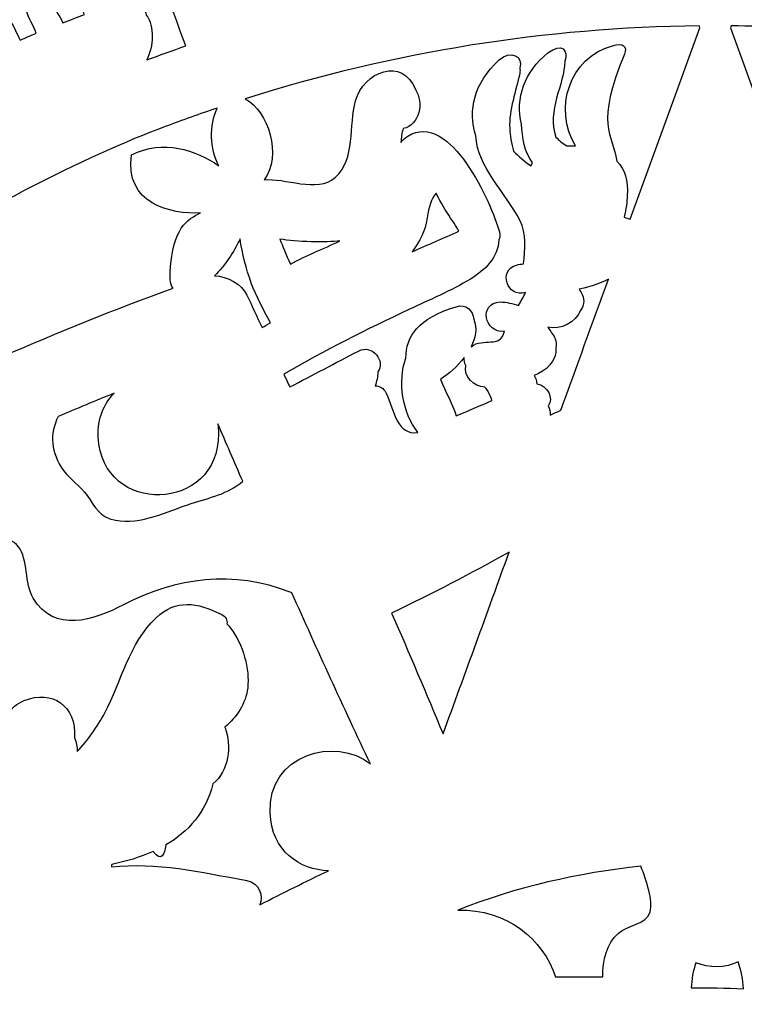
# Model space of a CAD drawing. Header units: millimetres. Extents: x -482 to 545, y -423 to 387.
# Tile 59 of 256: x -366 to -336, y -200 to -159. Entities that reach past the tile are written whole.
import ezdxf

# ---------------------------------------------------------------- set-up
doc = ezdxf.new("R2010")
doc.units = ezdxf.units.MM
doc.header["$MEASUREMENT"] = 0
doc.layers.add('Layer 1', color=7, linetype='Continuous')

msp = doc.modelspace()

# ---------------------------------------------------------------- linework, layer by layer
at = {"layer": 'Layer 1'}
for points, knots in [([(-204.0877, -164.9185), (-211.3799, -147.6772), (-221.82, -132.1927), (-235.1166, -118.8958), (-235.1166, -118.8958), (-248.4135, -105.5989), (-263.898, -95.1591), (-281.1393, -87.8665), (-281.1393, -87.8665), (-298.9902, -80.3164), (-317.9523, -76.488), (-337.498, -76.488), (-337.498, -76.488), (-357.0444, -76.488), (-376.0062, -80.3164), (-393.8567, -87.8665), (-393.8567, -87.8665), (-411.0984, -95.1591), (-426.5825, -105.5989), (-439.8797, -118.8958), (-439.8797, -118.8958), (-453.1766, -132.1927), (-463.6164, -147.6772), (-470.9087, -164.9185), (-470.9087, -164.9185), (-478.4592, -182.7694), (-482.2875, -201.7312), (-482.2875, -221.2772), (-482.2875, -221.2772), (-482.2875, -240.8236), (-478.4592, -259.7854), (-470.9087, -277.6359), (-470.9087, -277.6359), (-463.6164, -294.8776), (-453.1766, -310.3617), (-439.8797, -323.659), (-439.8797, -323.659), (-428.2667, -335.2717), (-414.9842, -344.7025), (-400.3214, -351.7633), (-400.3214, -351.7633), (-400.3214, -351.7637), (-400.3217, -351.7644), (-400.3217, -351.7648), (-400.3217, -351.7648), (-400.2984, -351.7757), (-400.2752, -351.7863), (-400.2522, -351.7972), (-400.2522, -351.7972), (-400.2201, -351.8127), (-400.1887, -351.829), (-400.1566, -351.8445), (-400.1566, -351.8445), (-400.1566, -351.8445), (-400.1559, -351.8431), (-400.1559, -351.8431), (-400.1559, -351.8431), (-399.6303, -352.0957), (-399.1039, -352.3468), (-398.5744, -352.5931), (-398.5744, -352.5931), (-398.742, -352.7423), (-398.9141, -352.863), (-399.0485, -352.9335), (-399.0485, -352.9335), (-399.9792, -353.4246), (-398.4344, -354.5168), (-397.272, -354.0335), (-397.272, -354.0335), (-396.9559, -353.9022), (-396.6962, -353.7361), (-396.4743, -353.5481), (-396.4743, -353.5481), (-396.0951, -353.7174), (-395.7159, -353.8864), (-395.3352, -354.0525), (-395.3352, -354.0525), (-395.4929, -354.1809), (-395.6538, -354.3002), (-395.8167, -354.4057), (-395.8167, -354.4057), (-397.103, -355.2375), (-395.925, -356.4602), (-394.6325, -355.6238), (-394.6325, -355.6238), (-394.2282, -355.3627), (-393.8606, -355.0999), (-393.529, -354.8248), (-393.529, -354.8248), (-393.0862, -355.0107), (-392.6428, -355.1948), (-392.1987, -355.3765), (-392.1987, -355.3765), (-393.5089, -356.1318), (-392.8319, -357.7863), (-391.2483, -356.9947), (-391.2483, -356.9947), (-390.7815, -356.7612), (-390.3956, -356.505), (-390.0693, -356.2253), (-390.0693, -356.2253), (-389.6731, -356.3802), (-389.2762, -356.5329), (-388.879, -356.6839), (-388.879, -356.6839), (-388.9933, -356.7809), (-389.1108, -356.8747), (-389.235, -356.9608), (-389.235, -356.9608), (-390.7237, -357.9927), (-390.2175, -359.3188), (-388.7961, -358.7406), (-388.7961, -358.7406), (-388.0214, -358.4256), (-387.3508, -357.9899), (-386.787, -357.4614), (-386.787, -357.4614), (-385.6024, -357.8907), (-384.4136, -358.3046), (-383.2201, -358.7021), (-383.2201, -358.7021), (-382.735, -359.7185), (-382.0242, -360.5884), (-380.9877, -361.174), (-380.9877, -361.174), (-379.4352, -362.0511), (-377.5171, -362.2327), (-375.7772, -362.4359), (-375.7772, -362.4359), (-373.7868, -362.6684), (-372.3189, -362.7869), (-370.3935, -362.7136), (-370.3935, -362.7136), (-370.5286, -362.825), (-370.6669, -362.9386), (-370.8133, -363.0582), (-370.8133, -363.0582), (-371.2017, -363.3754), (-370.978, -363.8643), (-370.2845, -363.5934), (-370.2845, -363.5934), (-369.3507, -363.2293), (-368.4867, -362.831), (-367.6735, -362.3724), (-367.6735, -362.3724), (-366.8498, -362.5453), (-365.9742, -362.5873), (-365.1237, -362.5689), (-365.1237, -362.5689), (-365.8416, -363.115), (-366.6639, -363.5976), (-367.6492, -363.9889), (-367.6492, -363.9889), (-368.1015, -364.1688), (-367.9565, -364.6327), (-367.5264, -364.5748), (-367.5264, -364.5748), (-366.5044, -364.4369), (-365.4955, -364.1914), (-364.5384, -363.8407), (-364.5384, -363.8407), (-363.7729, -364.0121), (-362.9594, -364.0672), (-362.16, -364.0619), (-362.16, -364.0619), (-362.6994, -364.3282), (-363.3397, -364.5914), (-364.1288, -364.8722), (-364.1288, -364.8722), (-364.4386, -364.99), (-364.3469, -365.4963), (-363.9909, -365.4501), (-363.9909, -365.4501), (-362.1988, -365.2179), (-360.4818, -365.1432), (-358.974, -364.4849), (-358.974, -364.4849), (-358.5197, -364.553), (-358.0642, -364.6172), (-357.6091, -364.6803), (-357.6091, -364.6803), (-357.9125, -364.9357), (-358.2195, -365.1781), (-358.5239, -365.4039), (-358.5239, -365.4039), (-358.997, -365.7545), (-358.8654, -366.4975), (-358.1916, -366.5384), (-358.1916, -366.5384), (-356.7777, -366.6234), (-349.7898, -367.8909), (-346.3037, -367.9234), (-346.3037, -367.9234), (-346.3058, -368.2257), (-346.0126, -368.5189), (-345.7057, -368.2966), (-345.7057, -368.2966), (-345.2774, -368.0003), (-344.8947, -367.6994), (-344.5377, -367.3903), (-344.5377, -367.3903), (-344.3197, -367.408), (-344.1016, -367.427), (-343.8833, -367.4433), (-343.8833, -367.4433), (-343.9835, -367.536), (-344.0844, -367.6288), (-344.1895, -367.7227), (-344.1895, -367.7227), (-344.5909, -368.0821), (-343.9986, -368.6706), (-343.5989, -368.3132), (-343.5989, -368.3132), (-343.3008, -368.0465), (-343.0232, -367.7837), (-342.7597, -367.5177), (-342.7597, -367.5177), (-342.53, -367.5318), (-342.3011, -367.5452), (-342.0714, -367.5576), (-342.0714, -367.5576), (-342.1744, -367.65), (-342.281, -367.7389), (-342.3921, -367.825), (-342.3921, -367.825), (-342.8165, -368.1538), (-342.2213, -368.7404), (-341.8015, -368.4155), (-341.8015, -368.4155), (-341.49, -368.1742), (-341.2106, -367.9029), (-340.957, -367.6119), (-340.957, -367.6119), (-340.8208, -367.6172), (-340.6843, -367.6211), (-340.5481, -367.6264), (-340.5481, -367.6264), (-340.6109, -367.705), (-340.6744, -367.784), (-340.7411, -367.861), (-340.7411, -367.861), (-341.0914, -368.2656), (-340.503, -368.8583), (-340.1505, -368.4511), (-340.1505, -368.4511), (-339.9332, -368.2003), (-339.7438, -367.9354), (-339.5734, -367.6613), (-339.5734, -367.6613), (-338.187, -367.698), (-336.8002, -367.7029), (-335.4138, -367.6754), (-335.4138, -367.6754), (-335.2455, -367.9446), (-335.0596, -368.2046), (-334.8458, -368.4511), (-334.8458, -368.4511), (-334.4934, -368.8583), (-333.905, -368.2656), (-334.2553, -367.861), (-334.2553, -367.861), (-334.3166, -367.79), (-334.3745, -367.7174), (-334.4324, -367.6451), (-334.4324, -367.6451), (-334.2955, -367.6412), (-334.1586, -367.6369), (-334.0217, -367.632), (-334.0217, -367.632), (-333.7727, -367.9156), (-333.4989, -368.1799), (-333.1948, -368.4155), (-333.1948, -368.4155), (-332.775, -368.7404), (-332.1799, -368.1538), (-332.6043, -367.825), (-332.6043, -367.825), (-332.7034, -367.7481), (-332.7986, -367.668), (-332.8914, -367.5858), (-332.8914, -367.5858), (-332.6632, -367.5748), (-332.4353, -367.5607), (-332.207, -367.548), (-332.207, -367.548), (-331.9527, -367.8038), (-331.6842, -368.0564), (-331.3971, -368.3132), (-331.3971, -368.3132), (-330.9977, -368.6706), (-330.405, -368.0821), (-330.8069, -367.7227), (-330.8069, -367.7227), (-330.8979, -367.6415), (-330.9847, -367.5607), (-331.0718, -367.4807), (-331.0718, -367.4807), (-330.8531, -367.4655), (-330.6343, -367.4457), (-330.4153, -367.4288), (-330.4153, -367.4288), (-330.0706, -367.7244), (-329.7013, -368.0126), (-329.2906, -368.2966), (-329.2906, -368.2966), (-328.9837, -368.5189), (-328.6905, -368.2257), (-328.6923, -367.9234), (-328.6923, -367.9234), (-325.2065, -367.8909), (-318.2187, -366.6234), (-316.8048, -366.5384), (-316.8048, -366.5384), (-316.1306, -366.4975), (-315.9994, -365.7545), (-316.4724, -365.4039), (-316.4724, -365.4039), (-316.7769, -365.1781), (-317.0838, -364.9357), (-317.3872, -364.6803), (-317.3872, -364.6803), (-316.9318, -364.6172), (-316.4767, -364.553), (-316.0223, -364.4849), (-316.0223, -364.4849), (-314.5142, -365.1432), (-312.7976, -365.2179), (-311.0051, -365.4501), (-311.0051, -365.4501), (-310.6495, -365.4963), (-310.5578, -364.99), (-310.8675, -364.8722), (-310.8675, -364.8722), (-311.6567, -364.5914), (-312.297, -364.3282), (-312.836, -364.0619), (-312.836, -364.0619), (-312.037, -364.0672), (-311.2231, -364.0121), (-310.4579, -363.8407), (-310.4579, -363.8407), (-309.5008, -364.1914), (-308.4919, -364.4369), (-307.4699, -364.5748), (-307.4699, -364.5748), (-307.0399, -364.6327), (-306.8945, -364.1688), (-307.3471, -363.9889), (-307.3471, -363.9889), (-308.3324, -363.5976), (-309.1548, -363.115), (-309.8727, -362.5689), (-309.8727, -362.5689), (-309.0218, -362.5873), (-308.1465, -362.5453), (-307.3228, -362.3724), (-307.3228, -362.3724), (-306.5096, -362.831), (-305.6453, -363.2293), (-304.7119, -363.5934), (-304.7119, -363.5934), (-304.018, -363.8643), (-303.7943, -363.3754), (-304.1831, -363.0582), (-304.1831, -363.0582), (-304.3291, -362.9386), (-304.4678, -362.825), (-304.6029, -362.7136), (-304.6029, -362.7136), (-302.6774, -362.7869), (-301.2095, -362.6684), (-299.2191, -362.4359), (-299.2191, -362.4359), (-297.4792, -362.2327), (-295.5608, -362.0511), (-294.0083, -361.174), (-294.0083, -361.174), (-292.9721, -360.5884), (-292.2609, -359.7185), (-291.7759, -358.7021), (-291.7759, -358.7021), (-290.5828, -358.3046), (-289.3936, -357.8907), (-288.2093, -357.4614), (-288.2093, -357.4614), (-287.6452, -357.9899), (-286.9749, -358.4256), (-286.2002, -358.7406), (-286.2002, -358.7406), (-284.7785, -359.3188), (-284.2726, -357.9927), (-285.7617, -356.9608), (-285.7617, -356.9608), (-285.8855, -356.8747), (-286.003, -356.7809), (-286.117, -356.6839), (-286.117, -356.6839), (-285.7197, -356.5329), (-285.3229, -356.3802), (-284.9267, -356.2253), (-284.9267, -356.2253), (-284.6004, -356.505), (-284.2148, -356.7612), (-283.7481, -356.9947), (-283.7481, -356.9947), (-282.1641, -357.7863), (-281.4871, -356.1318), (-282.7977, -355.3765), (-282.7977, -355.3765), (-282.3532, -355.1948), (-281.9104, -355.0107), (-281.4674, -354.8248), (-281.4674, -354.8248), (-281.1354, -355.0999), (-280.7678, -355.3627), (-280.3639, -355.6238), (-280.3639, -355.6238), (-279.0709, -356.4602), (-277.8934, -355.2375), (-279.1792, -354.4057), (-279.1792, -354.4057), (-279.3422, -354.3002), (-279.5034, -354.1809), (-279.6615, -354.0525), (-279.6615, -354.0525), (-279.2801, -353.8864), (-278.9009, -353.7174), (-278.522, -353.5481), (-278.522, -353.5481), (-278.2998, -353.7361), (-278.0401, -353.9022), (-277.7244, -354.0335), (-277.7244, -354.0335), (-276.5616, -354.5168), (-275.0168, -353.4246), (-275.9478, -352.9335), (-275.9478, -352.9335), (-276.0819, -352.863), (-276.254, -352.7423), (-276.4219, -352.5931), (-276.4219, -352.5931), (-261.0652, -345.4479), (-247.1894, -335.7314), (-235.1166, -323.659), (-235.1166, -323.659), (-221.82, -310.3617), (-211.3799, -294.8776), (-204.0877, -277.6359), (-204.0877, -277.6359), (-196.5372, -259.7854), (-192.7088, -240.8236), (-192.7088, -221.2772), (-192.7088, -221.2772), (-192.7088, -201.7312), (-196.5372, -182.7694), (-204.0877, -164.9185)], [0, 0, 0, 0, 0.0086957, 0.0086957, 0.0086957, 0.0086957, 0.0173913, 0.0173913, 0.0173913, 0.0173913, 0.026087, 0.026087, 0.026087, 0.026087, 0.0347826, 0.0347826, 0.0347826, 0.0347826, 0.0434783, 0.0434783, 0.0434783, 0.0434783, 0.0521739, 0.0521739, 0.0521739, 0.0521739, 0.0608696, 0.0608696, 0.0608696, 0.0608696, 0.0695652, 0.0695652, 0.0695652, 0.0695652, 0.0782609, 0.0782609, 0.0782609, 0.0782609, 0.0869565, 0.0869565, 0.0869565, 0.0869565, 0.0956522, 0.0956522, 0.0956522, 0.0956522, 0.1043478, 0.1043478, 0.1043478, 0.1043478, 0.1130435, 0.1130435, 0.1130435, 0.1130435, 0.1217391, 0.1217391, 0.1217391, 0.1217391, 0.1304348, 0.1304348, 0.1304348, 0.1304348, 0.1391304, 0.1391304, 0.1391304, 0.1391304, 0.1478261, 0.1478261, 0.1478261, 0.1478261, 0.1565217, 0.1565217, 0.1565217, 0.1565217, 0.1652174, 0.1652174, 0.1652174, 0.1652174, 0.173913, 0.173913, 0.173913, 0.173913, 0.1826087, 0.1826087, 0.1826087, 0.1826087, 0.1913043, 0.1913043, 0.1913043, 0.1913043, 0.2, 0.2, 0.2, 0.2, 0.2086957, 0.2086957, 0.2086957, 0.2086957, 0.2173913, 0.2173913, 0.2173913, 0.2173913, 0.226087, 0.226087, 0.226087, 0.226087, 0.2347826, 0.2347826, 0.2347826, 0.2347826, 0.2434783, 0.2434783, 0.2434783, 0.2434783, 0.2521739, 0.2521739, 0.2521739, 0.2521739, 0.2608696, 0.2608696, 0.2608696, 0.2608696, 0.2695652, 0.2695652, 0.2695652, 0.2695652, 0.2782609, 0.2782609, 0.2782609, 0.2782609, 0.2869565, 0.2869565, 0.2869565, 0.2869565, 0.2956522, 0.2956522, 0.2956522, 0.2956522, 0.3043478, 0.3043478, 0.3043478, 0.3043478, 0.3130435, 0.3130435, 0.3130435, 0.3130435, 0.3217391, 0.3217391, 0.3217391, 0.3217391, 0.3304348, 0.3304348, 0.3304348, 0.3304348, 0.3391304, 0.3391304, 0.3391304, 0.3391304, 0.3478261, 0.3478261, 0.3478261, 0.3478261, 0.3565217, 0.3565217, 0.3565217, 0.3565217, 0.3652174, 0.3652174, 0.3652174, 0.3652174, 0.373913, 0.373913, 0.373913, 0.373913, 0.3826087, 0.3826087, 0.3826087, 0.3826087, 0.3913043, 0.3913043, 0.3913043, 0.3913043, 0.4, 0.4, 0.4, 0.4, 0.4086957, 0.4086957, 0.4086957, 0.4086957, 0.4173913, 0.4173913, 0.4173913, 0.4173913, 0.426087, 0.426087, 0.426087, 0.426087, 0.4347826, 0.4347826, 0.4347826, 0.4347826, 0.4434783, 0.4434783, 0.4434783, 0.4434783, 0.4521739, 0.4521739, 0.4521739, 0.4521739, 0.4608696, 0.4608696, 0.4608696, 0.4608696, 0.4695652, 0.4695652, 0.4695652, 0.4695652, 0.4782609, 0.4782609, 0.4782609, 0.4782609, 0.4869565, 0.4869565, 0.4869565, 0.4869565, 0.4956522, 0.4956522, 0.4956522, 0.4956522, 0.5043478, 0.5043478, 0.5043478, 0.5043478, 0.5130435, 0.5130435, 0.5130435, 0.5130435, 0.5217391, 0.5217391, 0.5217391, 0.5217391, 0.5304348, 0.5304348, 0.5304348, 0.5304348, 0.5391304, 0.5391304, 0.5391304, 0.5391304, 0.5478261, 0.5478261, 0.5478261, 0.5478261, 0.5565217, 0.5565217, 0.5565217, 0.5565217, 0.5652174, 0.5652174, 0.5652174, 0.5652174, 0.573913, 0.573913, 0.573913, 0.573913, 0.5826087, 0.5826087, 0.5826087, 0.5826087, 0.5913043, 0.5913043, 0.5913043, 0.5913043, 0.6, 0.6, 0.6, 0.6, 0.6086957, 0.6086957, 0.6086957, 0.6086957, 0.6173913, 0.6173913, 0.6173913, 0.6173913, 0.626087, 0.626087, 0.626087, 0.626087, 0.6347826, 0.6347826, 0.6347826, 0.6347826, 0.6434783, 0.6434783, 0.6434783, 0.6434783, 0.6521739, 0.6521739, 0.6521739, 0.6521739, 0.6608696, 0.6608696, 0.6608696, 0.6608696, 0.6695652, 0.6695652, 0.6695652, 0.6695652, 0.6782609, 0.6782609, 0.6782609, 0.6782609, 0.6869565, 0.6869565, 0.6869565, 0.6869565, 0.6956522, 0.6956522, 0.6956522, 0.6956522, 0.7043478, 0.7043478, 0.7043478, 0.7043478, 0.7130435, 0.7130435, 0.7130435, 0.7130435, 0.7217391, 0.7217391, 0.7217391, 0.7217391, 0.7304348, 0.7304348, 0.7304348, 0.7304348, 0.7391304, 0.7391304, 0.7391304, 0.7391304, 0.7478261, 0.7478261, 0.7478261, 0.7478261, 0.7565217, 0.7565217, 0.7565217, 0.7565217, 0.7652174, 0.7652174, 0.7652174, 0.7652174, 0.773913, 0.773913, 0.773913, 0.773913, 0.7826087, 0.7826087, 0.7826087, 0.7826087, 0.7913043, 0.7913043, 0.7913043, 0.7913043, 0.8, 0.8, 0.8, 0.8, 0.8086957, 0.8086957, 0.8086957, 0.8086957, 0.8173913, 0.8173913, 0.8173913, 0.8173913, 0.826087, 0.826087, 0.826087, 0.826087, 0.8347826, 0.8347826, 0.8347826, 0.8347826, 0.8434783, 0.8434783, 0.8434783, 0.8434783, 0.8521739, 0.8521739, 0.8521739, 0.8521739, 0.8608696, 0.8608696, 0.8608696, 0.8608696, 0.8695652, 0.8695652, 0.8695652, 0.8695652, 0.8782609, 0.8782609, 0.8782609, 0.8782609, 0.8869565, 0.8869565, 0.8869565, 0.8869565, 0.8956522, 0.8956522, 0.8956522, 0.8956522, 0.9043478, 0.9043478, 0.9043478, 0.9043478, 0.9130435, 0.9130435, 0.9130435, 0.9130435, 0.9217391, 0.9217391, 0.9217391, 0.9217391, 0.9304348, 0.9304348, 0.9304348, 0.9304348, 0.9391304, 0.9391304, 0.9391304, 0.9391304, 0.9478261, 0.9478261, 0.9478261, 0.9478261, 0.9565217, 0.9565217, 0.9565217, 0.9565217, 0.9652174, 0.9652174, 0.9652174, 0.9652174, 0.973913, 0.973913, 0.973913, 0.973913, 0.9826087, 0.9826087, 0.9826087, 0.9826087, 1, 1, 1, 1]), ([(-363.1502, -149.5331), (-361.9296, -153.0493), (-360.6713, -156.5474), (-359.3893, -160.0417), (-359.3893, -160.0417), (-359.9301, -160.2262), (-360.4674, -160.4209), (-361.0032, -160.6188), (-361.0032, -160.6188), (-360.7235, -160.0812), (-360.66, -159.2201), (-361.0244, -158.7674), (-361.0244, -158.7674), (-361.0657, -158.5272), (-361.1817, -158.3057), (-361.308, -158.1586), (-361.308, -158.1586), (-361.3959, -158.0559), (-361.5412, -158.0252), (-361.6675, -158.0725), (-361.6675, -158.0725), (-361.9487, -158.1776), (-362.3466, -158.3579), (-362.5449, -158.4157), (-362.5449, -158.4157), (-362.5463, -158.4133), (-362.8737, -157.7081), (-363.0652, -157.3246), (-363.0652, -157.3246), (-363.2091, -157.036), (-363.4603, -157.0805), (-363.7253, -157.2357), (-363.7253, -157.2357), (-364.0184, -157.4071), (-364.1232, -157.5176), (-363.9789, -157.8068), (-363.9789, -157.8068), (-363.8258, -158.113), (-363.7256, -158.4394), (-363.5729, -158.7456), (-363.5729, -158.7456), (-363.8635, -158.8433), (-364.181, -158.9756), (-364.4686, -159.0818), (-364.4686, -159.0818), (-364.6206, -158.7417), (-364.8679, -158.4545), (-365.0573, -158.0478), (-365.0573, -158.0478), (-365.1462, -157.8573), (-365.4369, -157.9165), (-365.6412, -158.0605), (-365.6412, -158.0605), (-365.8451, -158.2037), (-366.0292, -158.3864), (-365.9837, -158.5554), (-365.9837, -158.5554), (-365.9005, -158.8669), (-365.6874, -159.2021), (-365.5735, -159.5171), (-365.5735, -159.5171), (-365.7936, -159.6085), (-366.0123, -159.7027), (-366.23, -159.7997), (-366.23, -159.7997), (-366.3894, -159.5263), (-366.5401, -159.0916), (-366.7775, -158.8412), (-366.7775, -158.8412), (-366.8159, -158.7999), (-366.853, -158.7727), (-366.89, -158.7537), (-366.89, -158.7537), (-365.6747, -157.4033), (-363.1047, -156.595), (-362.8976, -154.7098), (-362.8976, -154.7098), (-362.8253, -154.0529), (-362.9883, -153.2683), (-363.3213, -152.6725), (-363.3213, -152.6725), (-363.2652, -152.0982), (-364.0537, -151.4769), (-365.0573, -151.7154), (-365.0573, -151.7154), (-366.5249, -152.0643), (-366.6177, -152.5063), (-367.5681, -153.5058), (-367.5681, -153.5058), (-368.5424, -154.5306), (-370.1229, -154.0737), (-371.3904, -154.405), (-371.3904, -154.405), (-372.4533, -154.683), (-373.3991, -155.3804), (-373.9706, -156.3241), (-373.9706, -156.3241), (-374.7125, -157.6297), (-374.3647, -158.9262), (-374.7407, -160.2925), (-374.7407, -160.2925), (-375.0004, -160.786), (-375.5952, -160.9811), (-376.0873, -161.3293), (-376.0873, -161.3293), (-376.2757, -161.4623), (-376.4415, -161.6144), (-376.5798, -161.7833), (-376.5798, -161.7833), (-377.582, -160.1394), (-378.5599, -158.56), (-379.2422, -157.4615), (-379.2422, -157.4615), (-374.2352, -154.1436), (-368.8137, -151.49), (-363.1502, -149.5331)], [0, 0, 0, 0, 0.0333333, 0.0333333, 0.0333333, 0.0333333, 0.0666667, 0.0666667, 0.0666667, 0.0666667, 0.1, 0.1, 0.1, 0.1, 0.1333333, 0.1333333, 0.1333333, 0.1333333, 0.1666667, 0.1666667, 0.1666667, 0.1666667, 0.2, 0.2, 0.2, 0.2, 0.2333333, 0.2333333, 0.2333333, 0.2333333, 0.2666667, 0.2666667, 0.2666667, 0.2666667, 0.3, 0.3, 0.3, 0.3, 0.3333333, 0.3333333, 0.3333333, 0.3333333, 0.3666667, 0.3666667, 0.3666667, 0.3666667, 0.4, 0.4, 0.4, 0.4, 0.4333333, 0.4333333, 0.4333333, 0.4333333, 0.4666667, 0.4666667, 0.4666667, 0.4666667, 0.5, 0.5, 0.5, 0.5, 0.5333333, 0.5333333, 0.5333333, 0.5333333, 0.5666667, 0.5666667, 0.5666667, 0.5666667, 0.6, 0.6, 0.6, 0.6, 0.6333333, 0.6333333, 0.6333333, 0.6333333, 0.6666667, 0.6666667, 0.6666667, 0.6666667, 0.7, 0.7, 0.7, 0.7, 0.7333333, 0.7333333, 0.7333333, 0.7333333, 0.7666667, 0.7666667, 0.7666667, 0.7666667, 0.8, 0.8, 0.8, 0.8, 0.8333333, 0.8333333, 0.8333333, 0.8333333, 0.8666667, 0.8666667, 0.8666667, 0.8666667, 0.9, 0.9, 0.9, 0.9, 0.9333333, 0.9333333, 0.9333333, 0.9333333, 1, 1, 1, 1]), ([(-339.3603, -162.6734), (-339.3603, -162.6734), (-341.0071, -167.2024), (-341.0071, -167.2024), (-341.0071, -167.2024), (-341.0914, -167.1756), (-341.1761, -167.1487), (-341.2611, -167.1251), (-341.2611, -167.1251), (-341.1831, -166.7864), (-341.1394, -166.4742), (-341.1295, -166.2407), (-341.1295, -166.2407), (-341.096, -165.5545), (-341.2187, -165.1905), (-341.5641, -164.7989), (-341.5641, -164.7989), (-341.7331, -163.7074), (-342.4817, -163.2696), (-341.2403, -160.38), (-341.2403, -160.38), (-341.1298, -160.0671), (-341.2907, -159.8833), (-341.7447, -160.0325), (-341.7447, -160.0325), (-343.5316, -160.5303), (-344.2004, -162.6342), (-343.2691, -164.1692), (-343.2691, -164.1692), (-343.3908, -164.1649), (-343.5136, -164.1653), (-343.636, -164.1752), (-343.636, -164.1752), (-343.8092, -164.069), (-343.9574, -163.9438), (-344.0847, -163.8072), (-344.0847, -163.8072), (-344.4749, -162.7147), (-343.7284, -161.6394), (-343.7136, -160.6753), (-343.7136, -160.6753), (-343.5686, -160.2399), (-343.8184, -159.8688), (-344.4153, -160.3317), (-344.4153, -160.3317), (-345.3706, -161.0736), (-345.7791, -162.2285), (-345.5057, -163.2724), (-345.5057, -163.2724), (-345.4665, -163.816), (-345.397, -164.4369), (-345.046, -164.8698), (-345.046, -164.8698), (-345.0725, -164.9128), (-345.0975, -164.9569), (-345.1169, -165.0017), (-345.1169, -165.0017), (-345.3854, -164.8045), (-345.6263, -164.601), (-345.831, -164.3907), (-345.831, -164.3907), (-345.9202, -164.07), (-345.9798, -163.7437), (-345.9939, -163.4435), (-345.9939, -163.4435), (-346.0303, -162.673), (-345.7244, -161.9068), (-345.5766, -161.1603), (-345.5766, -161.1603), (-345.5618, -161.0855), (-345.5636, -161.0178), (-345.5748, -160.9561), (-345.5748, -160.9561), (-345.4041, -160.4742), (-345.9685, -160.1824), (-346.4286, -160.6199), (-346.4286, -160.6199), (-347.4661, -161.571), (-347.724, -162.6917), (-347.3969, -163.7575), (-347.3969, -163.7575), (-347.3236, -165.0674), (-346.1654, -166.0837), (-345.5695, -167.25), (-345.5695, -167.25), (-345.2842, -167.8084), (-345.3484, -168.4399), (-345.4242, -169.0523), (-345.4242, -169.0523), (-345.5166, -169.059), (-345.6119, -169.0717), (-345.7082, -169.0975), (-345.7082, -169.0975), (-346.4885, -169.2975), (-346.0987, -170.4786), (-345.3339, -170.2387), (-345.3339, -170.2387), (-345.4302, -170.4155), (-345.5262, -170.5926), (-345.6225, -170.7697), (-345.6225, -170.7697), (-345.8669, -170.6864), (-346.1238, -170.6345), (-346.3862, -170.6254), (-346.3862, -170.6254), (-347.2812, -170.6462), (-347.0583, -171.9486), (-346.2028, -171.8382), (-346.2028, -171.8382), (-346.394, -172.5671), (-347.0685, -172.0763), (-347.5888, -172.4746), (-347.5888, -172.4746), (-347.4079, -172.1208), (-347.3221, -171.7246), (-347.4795, -171.3404), (-347.4795, -171.3404), (-347.4798, -171.3394), (-347.4805, -171.3383), (-347.4813, -171.3369), (-347.4813, -171.3369), (-347.5098, -170.9947), (-347.7885, -170.679), (-348.2048, -170.8219), (-348.2048, -170.8219), (-349.7538, -171.2904), (-350.2869, -172.0347), (-350.2862, -172.9459), (-350.2862, -172.9459), (-350.6379, -173.9224), (-350.4213, -175.2027), (-349.793, -176.0225), (-349.793, -176.0225), (-350.6256, -176.146), (-350.766, -175.184), (-351.0976, -174.3906), (-351.0976, -174.3906), (-351.2083, -174.1838), (-351.3809, -174.0974), (-351.5572, -174.0949), (-351.5572, -174.0949), (-351.4966, -173.908), (-351.4451, -173.7224), (-351.4465, -173.5203), (-351.4465, -173.5203), (-351.1209, -173.0888), (-351.6546, -172.3445), (-352.2483, -172.6549), (-352.2483, -172.6549), (-353.1945, -173.1502), (-354.141, -173.6451), (-355.0871, -174.1408), (-355.0871, -174.1408), (-355.1693, -173.9641), (-355.2515, -173.7873), (-355.3334, -173.6109), (-355.3334, -173.6109), (-353.6535, -172.6341), (-351.9143, -171.7662), (-350.1571, -170.9379), (-350.1571, -170.9379), (-349.3055, -170.5361), (-348.4161, -170.1636), (-347.609, -169.6764), (-347.609, -169.6764), (-347.0177, -169.3197), (-346.467, -168.7666), (-346.4444, -168.0593), (-346.4444, -168.0593), (-346.3936, -167.9735), (-346.3746, -167.867), (-346.4176, -167.7192), (-346.4176, -167.7192), (-346.7521, -166.5688), (-348.4412, -162.6882), (-350.1994, -163.7663), (-350.1994, -163.7663), (-350.3176, -163.8393), (-350.4114, -163.9279), (-350.4883, -164.0281), (-350.4883, -164.0281), (-350.4837, -163.8326), (-350.4502, -163.6442), (-350.3973, -163.4569), (-350.3973, -163.4569), (-349.7147, -163.3116), (-349.5355, -162.3746), (-349.8872, -161.8479), (-349.8872, -161.8479), (-350.4142, -160.4654), (-352.0388, -161.1018), (-352.3697, -162.3079), (-352.3697, -162.3079), (-352.653, -163.3416), (-352.3454, -164.6955), (-353.2128, -165.4826), (-353.2128, -165.4826), (-353.9413, -166.1366), (-355.3224, -165.473), (-356.149, -165.5771), (-356.149, -165.5771), (-355.3909, -164.5802), (-355.9698, -162.7224), (-356.9276, -162.2275), (-356.9276, -162.2275), (-350.8122, -160.283), (-344.49, -159.2769), (-338.1605, -159.2109), (-338.1605, -159.2109), (-338.1506, -159.2384), (-338.1408, -159.2656), (-338.1309, -159.2927), (-338.1309, -159.2927), (-338.1309, -159.2927), (-339.3603, -162.6734), (-339.3603, -162.6734)], [0, 0, 0, 0, 0.0181818, 0.0181818, 0.0181818, 0.0181818, 0.0363636, 0.0363636, 0.0363636, 0.0363636, 0.0545455, 0.0545455, 0.0545455, 0.0545455, 0.0727273, 0.0727273, 0.0727273, 0.0727273, 0.0909091, 0.0909091, 0.0909091, 0.0909091, 0.1090909, 0.1090909, 0.1090909, 0.1090909, 0.1272727, 0.1272727, 0.1272727, 0.1272727, 0.1454545, 0.1454545, 0.1454545, 0.1454545, 0.1636364, 0.1636364, 0.1636364, 0.1636364, 0.1818182, 0.1818182, 0.1818182, 0.1818182, 0.2, 0.2, 0.2, 0.2, 0.2181818, 0.2181818, 0.2181818, 0.2181818, 0.2363636, 0.2363636, 0.2363636, 0.2363636, 0.2545455, 0.2545455, 0.2545455, 0.2545455, 0.2727273, 0.2727273, 0.2727273, 0.2727273, 0.2909091, 0.2909091, 0.2909091, 0.2909091, 0.3090909, 0.3090909, 0.3090909, 0.3090909, 0.3272727, 0.3272727, 0.3272727, 0.3272727, 0.3454545, 0.3454545, 0.3454545, 0.3454545, 0.3636364, 0.3636364, 0.3636364, 0.3636364, 0.3818182, 0.3818182, 0.3818182, 0.3818182, 0.4, 0.4, 0.4, 0.4, 0.4181818, 0.4181818, 0.4181818, 0.4181818, 0.4363636, 0.4363636, 0.4363636, 0.4363636, 0.4545455, 0.4545455, 0.4545455, 0.4545455, 0.4727273, 0.4727273, 0.4727273, 0.4727273, 0.4909091, 0.4909091, 0.4909091, 0.4909091, 0.5090909, 0.5090909, 0.5090909, 0.5090909, 0.5272727, 0.5272727, 0.5272727, 0.5272727, 0.5454545, 0.5454545, 0.5454545, 0.5454545, 0.5636364, 0.5636364, 0.5636364, 0.5636364, 0.5818182, 0.5818182, 0.5818182, 0.5818182, 0.6, 0.6, 0.6, 0.6, 0.6181818, 0.6181818, 0.6181818, 0.6181818, 0.6363636, 0.6363636, 0.6363636, 0.6363636, 0.6545455, 0.6545455, 0.6545455, 0.6545455, 0.6727273, 0.6727273, 0.6727273, 0.6727273, 0.6909091, 0.6909091, 0.6909091, 0.6909091, 0.7090909, 0.7090909, 0.7090909, 0.7090909, 0.7272727, 0.7272727, 0.7272727, 0.7272727, 0.7454545, 0.7454545, 0.7454545, 0.7454545, 0.7636364, 0.7636364, 0.7636364, 0.7636364, 0.7818182, 0.7818182, 0.7818182, 0.7818182, 0.8, 0.8, 0.8, 0.8, 0.8181818, 0.8181818, 0.8181818, 0.8181818, 0.8363636, 0.8363636, 0.8363636, 0.8363636, 0.8545455, 0.8545455, 0.8545455, 0.8545455, 0.8727273, 0.8727273, 0.8727273, 0.8727273, 0.8909091, 0.8909091, 0.8909091, 0.8909091, 0.9090909, 0.9090909, 0.9090909, 0.9090909, 0.9272727, 0.9272727, 0.9272727, 0.9272727, 0.9454545, 0.9454545, 0.9454545, 0.9454545, 0.9636364, 0.9636364, 0.9636364, 0.9636364, 1, 1, 1, 1]), ([(-332.298, -159.4218), (-334.6959, -160.7899), (-334.1762, -164.8253), (-330.61, -164.6638), (-330.61, -164.6638), (-327.9236, -164.5424), (-327.4876, -161.3445), (-328.8225, -159.8007), (-328.8225, -159.8007), (-327.5638, -159.9729), (-326.3093, -160.1831), (-325.0598, -160.4301), (-325.0598, -160.4301), (-331.6447, -165.7729), (-332.0455, -174.0487), (-327.9843, -181.5124), (-327.9843, -181.5124), (-327.9176, -181.6423), (-327.7899, -181.7329), (-327.647, -181.777), (-327.647, -181.777), (-327.187, -182.1764), (-326.5181, -181.9418), (-325.9657, -181.7312), (-325.9657, -181.7312), (-324.4293, -181.1448), (-322.887, -179.7334), (-321.811, -178.2842), (-321.811, -178.2842), (-323.3438, -181.6617), (-324.8354, -185.0557), (-326.2497, -188.4858), (-326.2497, -188.4858), (-329.3785, -179.8815), (-332.5072, -171.2773), (-335.6357, -162.6734), (-335.6357, -162.6734), (-335.6357, -162.6734), (-336.8651, -159.2927), (-336.8651, -159.2927), (-336.8651, -159.2927), (-336.8552, -159.2656), (-336.8457, -159.2384), (-336.8355, -159.2109), (-336.8355, -159.2109), (-335.3217, -159.2268), (-333.8083, -159.2987), (-332.298, -159.4218)], [0, 0, 0, 0, 0.0769231, 0.0769231, 0.0769231, 0.0769231, 0.1538462, 0.1538462, 0.1538462, 0.1538462, 0.2307692, 0.2307692, 0.2307692, 0.2307692, 0.3076923, 0.3076923, 0.3076923, 0.3076923, 0.3846154, 0.3846154, 0.3846154, 0.3846154, 0.4615385, 0.4615385, 0.4615385, 0.4615385, 0.5384615, 0.5384615, 0.5384615, 0.5384615, 0.6153846, 0.6153846, 0.6153846, 0.6153846, 0.6923077, 0.6923077, 0.6923077, 0.6923077, 0.7692308, 0.7692308, 0.7692308, 0.7692308, 0.8461538, 0.8461538, 0.8461538, 0.8461538, 1, 1, 1, 1]), ([(-360.2331, -163.374), (-359.5212, -163.1045), (-358.8047, -162.8523), (-358.0861, -162.6085), (-358.0861, -162.6085), (-358.4163, -163.3564), (-358.3965, -164.2641), (-358.0201, -164.9982), (-358.0201, -164.9982), (-358.9853, -164.3346), (-360.3051, -163.8912), (-361.6312, -164.5368), (-361.6312, -164.5368), (-361.9356, -166.5589), (-360.0052, -167.008), (-358.7775, -166.947), (-358.7775, -166.947), (-359.3445, -167.2108), (-359.9064, -167.5569), (-360.0363, -169.3423), (-360.0363, -169.3423), (-360.0408, -169.5113), (-360.0514, -169.8923), (-359.9142, -170.05), (-359.9142, -170.05), (-369.4844, -173.5527), (-378.5585, -178.2715), (-387.2488, -183.5797), (-387.2488, -183.5797), (-379.5495, -172.8697), (-366.6177, -165.7376), (-360.2331, -163.374)], [0, 0, 0, 0, 0.1111111, 0.1111111, 0.1111111, 0.1111111, 0.2222222, 0.2222222, 0.2222222, 0.2222222, 0.3333333, 0.3333333, 0.3333333, 0.3333333, 0.4444444, 0.4444444, 0.4444444, 0.4444444, 0.5555556, 0.5555556, 0.5555556, 0.5555556, 0.6666667, 0.6666667, 0.6666667, 0.6666667, 0.7777778, 0.7777778, 0.7777778, 0.7777778, 1, 1, 1, 1]), ([(-350.0301, -168.5503), (-349.7009, -168.0878), (-349.4938, -167.7386), (-349.4042, -167.153), (-349.4042, -167.153), (-349.3344, -166.6961), (-349.2374, -166.3479), (-349.0335, -166.1264), (-349.0335, -166.1264), (-348.8532, -166.579), (-348.1427, -167.5752), (-348.0898, -167.7026), (-348.0898, -167.7026), (-348.7347, -167.9827), (-349.382, -168.2628), (-350.0301, -168.5503)], [0, 0, 0, 0, 0.2, 0.2, 0.2, 0.2, 0.4, 0.4, 0.4, 0.4, 0.6, 0.6, 0.6, 0.6, 1, 1, 1, 1]), ([(-356.2326, -171.683), (-356.4415, -171.2371), (-356.6499, -170.7915), (-356.8595, -170.3456), (-356.8595, -170.3456), (-357.0772, -169.8821), (-357.6635, -169.5691), (-358.2039, -169.5423), (-358.2039, -169.5423), (-357.7584, -169.1215), (-357.4088, -168.5743), (-357.1449, -168.0148), (-357.1449, -168.0148), (-357.0454, -168.6361), (-356.8944, -169.2506), (-356.681, -169.8415), (-356.681, -169.8415), (-356.4714, -170.4218), (-356.1677, -170.9453), (-355.8848, -171.4844), (-355.8848, -171.4844), (-356.0008, -171.5507), (-356.1169, -171.617), (-356.2326, -171.683)], [0, 0, 0, 0, 0.1428571, 0.1428571, 0.1428571, 0.1428571, 0.2857143, 0.2857143, 0.2857143, 0.2857143, 0.4285714, 0.4285714, 0.4285714, 0.4285714, 0.5714286, 0.5714286, 0.5714286, 0.5714286, 0.7142857, 0.7142857, 0.7142857, 0.7142857, 1, 1, 1, 1]), ([(-355.4964, -168.0296), (-354.8162, -168.1404), (-353.5688, -168.1746), (-353.017, -168.103), (-353.017, -168.103), (-353.6951, -168.4325), (-354.4207, -168.7041), (-355.0568, -169.0615), (-355.0568, -169.0615), (-355.2431, -168.6533), (-355.3877, -168.3136), (-355.4964, -168.0296)], [0, 0, 0, 0, 0.25, 0.25, 0.25, 0.25, 0.5, 0.5, 0.5, 0.5, 1, 1, 1, 1]), ([(-344.145, -172.0778), (-344.2572, -171.9021), (-344.3475, -171.7715), (-344.4117, -171.6632), (-344.4117, -171.6632), (-343.8949, -171.8008), (-343.2606, -171.4749), (-343.0708, -170.9757), (-343.0708, -170.9757), (-342.9315, -170.8063), (-342.8733, -170.5686), (-342.9964, -170.3192), (-342.9964, -170.3192), (-343.0338, -170.2437), (-343.0744, -170.1713), (-343.1184, -170.1018), (-343.1184, -170.1018), (-343.0331, -170.092), (-342.197, -169.8683), (-341.9091, -169.6824), (-341.9091, -169.6824), (-342.5653, -171.4868), (-343.2215, -173.2913), (-343.8776, -175.0961), (-343.8776, -175.0961), (-344.0261, -175.1667), (-344.1747, -175.2372), (-344.3228, -175.3078), (-344.3228, -175.3078), (-344.3137, -175.1875), (-344.3345, -175.0337), (-344.4047, -174.9208), (-344.4047, -174.9208), (-344.1539, -174.6036), (-344.4364, -174.0812), (-344.8651, -174.0071), (-344.8651, -174.0071), (-344.8746, -173.8854), (-344.9183, -173.7711), (-344.9751, -173.6607), (-344.9751, -173.6607), (-344.5109, -173.5076), (-344.0244, -173.0408), (-344.084, -172.5177), (-344.084, -172.5177), (-344.0512, -172.3882), (-344.0621, -172.2393), (-344.145, -172.0778)], [0, 0, 0, 0, 0.0769231, 0.0769231, 0.0769231, 0.0769231, 0.1538462, 0.1538462, 0.1538462, 0.1538462, 0.2307692, 0.2307692, 0.2307692, 0.2307692, 0.3076923, 0.3076923, 0.3076923, 0.3076923, 0.3846154, 0.3846154, 0.3846154, 0.3846154, 0.4615385, 0.4615385, 0.4615385, 0.4615385, 0.5384615, 0.5384615, 0.5384615, 0.5384615, 0.6153846, 0.6153846, 0.6153846, 0.6153846, 0.6923077, 0.6923077, 0.6923077, 0.6923077, 0.7692308, 0.7692308, 0.7692308, 0.7692308, 0.8461538, 0.8461538, 0.8461538, 0.8461538, 1, 1, 1, 1]), ([(-347.0219, -174.1471), (-346.8607, -174.284), (-346.7249, -174.6968), (-346.7249, -174.6989), (-346.7249, -174.6989), (-347.2181, -174.9113), (-347.7113, -175.124), (-348.2044, -175.3364), (-348.2044, -175.3364), (-348.3572, -174.8379), (-348.6514, -174.3182), (-348.8525, -173.8349), (-348.8525, -173.8349), (-348.5152, -173.5876), (-348.1671, -173.3266), (-347.8764, -172.916), (-347.8764, -172.916), (-347.8859, -173.0303), (-347.8587, -173.1456), (-347.8086, -173.2493), (-347.8086, -173.2493), (-347.8951, -173.7305), (-347.4823, -174.1228), (-347.0219, -174.1471)], [0, 0, 0, 0, 0.1428571, 0.1428571, 0.1428571, 0.1428571, 0.2857143, 0.2857143, 0.2857143, 0.2857143, 0.4285714, 0.4285714, 0.4285714, 0.4285714, 0.5714286, 0.5714286, 0.5714286, 0.5714286, 0.7142857, 0.7142857, 0.7142857, 0.7142857, 1, 1, 1, 1]), ([(-358.0632, -175.662), (-357.7206, -176.4554), (-357.3756, -177.2474), (-357.0309, -178.0393), (-357.0309, -178.0393), (-357.6109, -178.5505), (-358.4318, -178.7287), (-359.1638, -178.9619), (-359.1638, -178.9619), (-360.1354, -179.2712), (-361.247, -179.8544), (-362.2909, -179.648), (-362.2909, -179.648), (-362.9774, -179.5125), (-363.0963, -179.1361), (-363.4691, -178.6257), (-363.4691, -178.6257), (-363.7496, -178.2415), (-364.1627, -177.9681), (-364.4403, -177.5924), (-364.4403, -177.5924), (-364.9787, -176.8639), (-365.0189, -176.0613), (-364.664, -175.3646), (-364.664, -175.3646), (-363.896, -175.0351), (-363.1255, -174.7112), (-362.3484, -174.4008), (-362.3484, -174.4008), (-362.7713, -174.8269), (-363.0395, -175.4302), (-363.0084, -176.2084), (-363.0084, -176.2084), (-362.861, -179.4903), (-358.0018, -179.3591), (-358.0364, -176.061), (-358.0364, -176.061), (-358.0353, -175.9213), (-358.0466, -175.7897), (-358.0632, -175.662)], [0, 0, 0, 0, 0.0909091, 0.0909091, 0.0909091, 0.0909091, 0.1818182, 0.1818182, 0.1818182, 0.1818182, 0.2727273, 0.2727273, 0.2727273, 0.2727273, 0.3636364, 0.3636364, 0.3636364, 0.3636364, 0.4545455, 0.4545455, 0.4545455, 0.4545455, 0.5454545, 0.5454545, 0.5454545, 0.5454545, 0.6363636, 0.6363636, 0.6363636, 0.6363636, 0.7272727, 0.7272727, 0.7272727, 0.7272727, 0.8181818, 0.8181818, 0.8181818, 0.8181818, 1, 1, 1, 1]), ([(-353.4838, -194.1412), (-354.4391, -194.5927), (-355.3845, -195.0665), (-356.3254, -195.5484), (-356.3254, -195.5484), (-356.1557, -195.2097), (-356.3483, -194.6361), (-356.8598, -194.5448), (-356.8598, -194.5448), (-358.785, -194.199), (-360.5877, -193.7679), (-362.4634, -193.9842), (-362.4634, -193.9842), (-362.4581, -193.9482), (-362.4538, -193.914), (-362.4496, -193.8794), (-362.4496, -193.8794), (-361.8506, -193.7574), (-361.2692, -193.5848), (-360.7365, -193.3435), (-360.7365, -193.3435), (-360.394, -193.7965), (-360.2627, -193.4617), (-360.2116, -193.074), (-360.2116, -193.074), (-359.2834, -192.5322), (-358.5659, -191.7289), (-358.2618, -190.551), (-358.2618, -190.551), (-357.6053, -190.0034), (-357.4754, -188.9956), (-357.7637, -188.2279), (-357.7637, -188.2279), (-357.7658, -188.2216), (-357.7697, -188.2166), (-357.7721, -188.2106), (-357.7721, -188.2106), (-357.2775, -187.7827), (-356.9036, -187.2366), (-356.8267, -186.5762), (-356.8267, -186.5762), (-356.7396, -185.8283), (-357.0133, -184.7594), (-357.5375, -184.111), (-357.5375, -184.111), (-357.5816, -184.051), (-357.6296, -183.9928), (-357.6864, -183.9374), (-357.6864, -183.9374), (-357.6638, -183.7723), (-357.7252, -183.6344), (-357.9274, -183.5335), (-357.9274, -183.5335), (-358.912, -183.0421), (-359.8013, -182.9091), (-360.6159, -183.682), (-360.6159, -183.682), (-361.7391, -184.7467), (-362.0362, -186.3067), (-362.7311, -187.6074), (-362.7311, -187.6074), (-363.0486, -188.2018), (-363.4339, -188.7394), (-363.8717, -189.2111), (-363.8717, -189.2111), (-363.8748, -189.0231), (-363.9165, -188.8192), (-363.9835, -188.6463), (-363.9835, -188.6463), (-363.9073, -187.3294), (-364.9057, -186.6263), (-366.0705, -187.1096), (-366.0705, -187.1096), (-366.3566, -187.2285), (-366.6064, -187.4246), (-366.7718, -187.6688), (-366.7718, -187.6688), (-366.9098, -187.5375), (-367.1786, -187.4088), (-367.6203, -187.3079), (-367.6203, -187.3079), (-368.0115, -187.2186), (-368.4366, -187.232), (-368.8476, -187.2444), (-368.8476, -187.2444), (-368.879, -186.7141), (-368.6137, -186.2411), (-368.3297, -185.8096), (-368.3297, -185.8096), (-368.0778, -185.4265), (-367.9805, -184.8832), (-368.2366, -184.5446), (-368.2366, -184.5446), (-368.541, -184.142), (-368.9922, -184.0824), (-369.4371, -184.1847), (-369.4371, -184.1847), (-369.5274, -183.8905), (-369.708, -183.5977), (-369.9359, -183.3808), (-369.9359, -183.3808), (-369.4865, -182.8061), (-369.5217, -181.9425), (-370.0442, -181.4186), (-370.0442, -181.4186), (-370.7445, -180.7162), (-372.0325, -180.9399), (-372.417, -181.8395), (-372.417, -181.8395), (-372.8241, -181.7026), (-373.2474, -181.7996), (-373.6387, -182.0423), (-373.6387, -182.0423), (-374.4518, -182.5471), (-375.0657, -182.938), (-376.0432, -182.7006), (-376.0432, -182.7006), (-376.1833, -182.2363), (-376.4291, -181.8007), (-376.6482, -181.3727), (-376.6482, -181.3727), (-374.0609, -179.8957), (-371.4246, -178.511), (-368.74, -177.2248), (-368.74, -177.2248), (-369.0155, -178.1113), (-368.9905, -179.0391), (-368.3272, -179.7754), (-368.3272, -179.7754), (-367.7995, -180.3617), (-366.7239, -180.2096), (-366.3023, -180.7437), (-366.3023, -180.7437), (-365.9054, -181.2464), (-366.0546, -182.2748), (-365.6983, -182.8717), (-365.6983, -182.8717), (-364.8231, -184.3389), (-363.1901, -183.7886), (-361.9564, -183.1426), (-361.9564, -183.1426), (-359.7787, -182.0024), (-357.4003, -181.7149), (-355.0691, -182.6237), (-355.0691, -182.6237), (-355.0473, -182.6322), (-355.0251, -182.6382), (-355.0025, -182.6445), (-355.0025, -182.6445), (-353.9445, -185.0176), (-352.8664, -187.3805), (-351.7502, -189.7276), (-351.7502, -189.7276), (-353.1867, -188.5691), (-355.9987, -189.3134), (-355.9021, -191.7493), (-355.9021, -191.7493), (-355.8311, -193.3294), (-354.6673, -194.1165), (-353.4838, -194.1412)], [0, 0, 0, 0, 0.0243902, 0.0243902, 0.0243902, 0.0243902, 0.0487805, 0.0487805, 0.0487805, 0.0487805, 0.0731707, 0.0731707, 0.0731707, 0.0731707, 0.097561, 0.097561, 0.097561, 0.097561, 0.1219512, 0.1219512, 0.1219512, 0.1219512, 0.1463415, 0.1463415, 0.1463415, 0.1463415, 0.1707317, 0.1707317, 0.1707317, 0.1707317, 0.195122, 0.195122, 0.195122, 0.195122, 0.2195122, 0.2195122, 0.2195122, 0.2195122, 0.2439024, 0.2439024, 0.2439024, 0.2439024, 0.2682927, 0.2682927, 0.2682927, 0.2682927, 0.2926829, 0.2926829, 0.2926829, 0.2926829, 0.3170732, 0.3170732, 0.3170732, 0.3170732, 0.3414634, 0.3414634, 0.3414634, 0.3414634, 0.3658537, 0.3658537, 0.3658537, 0.3658537, 0.3902439, 0.3902439, 0.3902439, 0.3902439, 0.4146341, 0.4146341, 0.4146341, 0.4146341, 0.4390244, 0.4390244, 0.4390244, 0.4390244, 0.4634146, 0.4634146, 0.4634146, 0.4634146, 0.4878049, 0.4878049, 0.4878049, 0.4878049, 0.5121951, 0.5121951, 0.5121951, 0.5121951, 0.5365854, 0.5365854, 0.5365854, 0.5365854, 0.5609756, 0.5609756, 0.5609756, 0.5609756, 0.5853659, 0.5853659, 0.5853659, 0.5853659, 0.6097561, 0.6097561, 0.6097561, 0.6097561, 0.6341463, 0.6341463, 0.6341463, 0.6341463, 0.6585366, 0.6585366, 0.6585366, 0.6585366, 0.6829268, 0.6829268, 0.6829268, 0.6829268, 0.7073171, 0.7073171, 0.7073171, 0.7073171, 0.7317073, 0.7317073, 0.7317073, 0.7317073, 0.7560976, 0.7560976, 0.7560976, 0.7560976, 0.7804878, 0.7804878, 0.7804878, 0.7804878, 0.804878, 0.804878, 0.804878, 0.804878, 0.8292683, 0.8292683, 0.8292683, 0.8292683, 0.8536585, 0.8536585, 0.8536585, 0.8536585, 0.8780488, 0.8780488, 0.8780488, 0.8780488, 0.902439, 0.902439, 0.902439, 0.902439, 0.9268293, 0.9268293, 0.9268293, 0.9268293, 0.9512195, 0.9512195, 0.9512195, 0.9512195, 1, 1, 1, 1]), ([(-346.0148, -180.9737), (-346.9253, -183.4778), (-347.8358, -185.9814), (-348.7467, -188.4858), (-348.7467, -188.4858), (-349.4371, -186.8112), (-350.1521, -185.1475), (-350.8764, -183.488), (-350.8764, -183.488), (-349.2286, -182.7084), (-347.615, -181.8486), (-346.0148, -180.9737)], [0, 0, 0, 0, 0.25, 0.25, 0.25, 0.25, 0.5, 0.5, 0.5, 0.5, 1, 1, 1, 1]), ([(-340.5647, -193.9535), (-340.3435, -194.5677), (-340.0563, -195.3745), (-340.1862, -195.8359), (-340.1862, -195.8359), (-340.3393, -196.3806), (-341.1168, -196.3848), (-341.4999, -196.7214), (-341.4999, -196.7214), (-342.0054, -197.1655), (-342.1409, -197.8478), (-342.1469, -198.5241), (-342.1469, -198.5241), (-342.1469, -198.5241), (-344.0963, -198.5241), (-344.0963, -198.5241), (-344.0963, -198.5241), (-344.6163, -196.98), (-346.0998, -195.7146), (-348.1392, -195.7703), (-348.1392, -195.7703), (-345.7198, -194.8097), (-343.1548, -194.2301), (-340.5647, -193.9535)], [0, 0, 0, 0, 0.1428571, 0.1428571, 0.1428571, 0.1428571, 0.2857143, 0.2857143, 0.2857143, 0.2857143, 0.4285714, 0.4285714, 0.4285714, 0.4285714, 0.5714286, 0.5714286, 0.5714286, 0.5714286, 0.7142857, 0.7142857, 0.7142857, 0.7142857, 1, 1, 1, 1]), ([(-338.4904, -198.9866), (-338.4724, -198.6317), (-338.4113, -198.2726), (-338.2928, -197.9459), (-338.2928, -197.9459), (-337.7435, -198.1791), (-337.0792, -198.1695), (-336.5413, -197.9099), (-336.5413, -197.9099), (-336.4227, -198.2711), (-336.3501, -198.6359), (-336.3236, -199.0201), (-336.3236, -199.0201), (-337.0468, -198.9905), (-337.7686, -198.9746), (-338.4904, -198.9866)], [0, 0, 0, 0, 0.2, 0.2, 0.2, 0.2, 0.4, 0.4, 0.4, 0.4, 0.6, 0.6, 0.6, 0.6, 1, 1, 1, 1])]:
    msp.add_open_spline(points, degree=3, knots=knots, dxfattribs=at)

doc.saveas('drawing.dxf')
